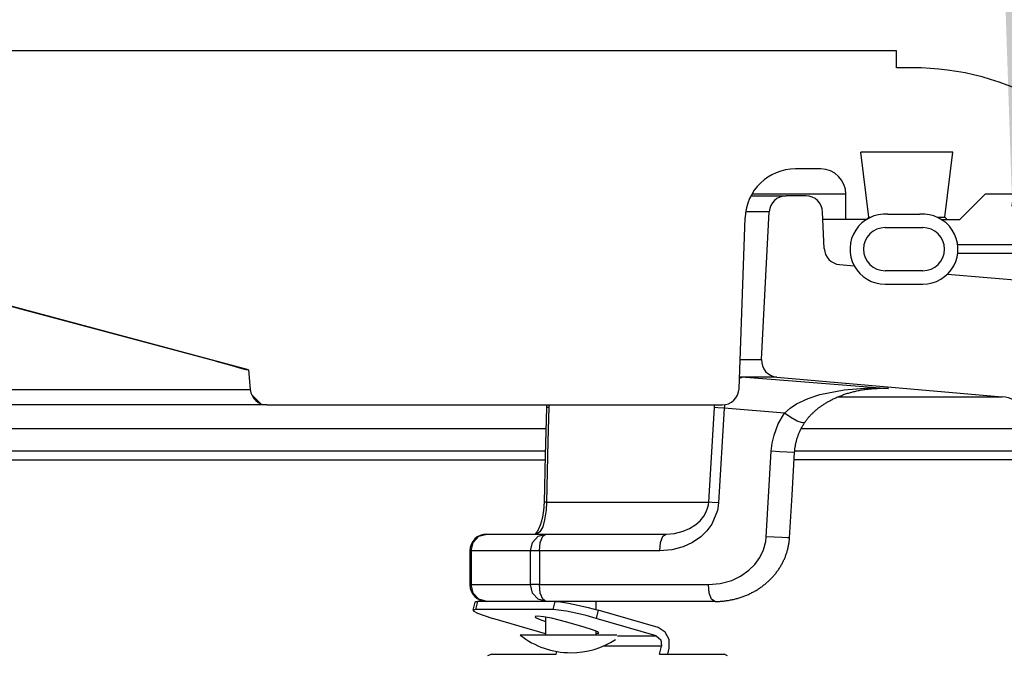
# Model space of a CAD drawing. Extents: x 1529 to 4201, y -422 to 622.
# Tile 197 of 256: x 2099 to 2102.65, y 126.7 to 129.05. Entities that reach past the tile are written whole.
import ezdxf

# ---------------------------------------------------------------- set-up
doc = ezdxf.new("R2010")
doc.units = 0
doc.header["$MEASUREMENT"] = 0
doc.layers.add('SPILL-BUCKET', color=1, linetype='CONTINUOUS')
doc.layers.add('TEXT', color=3, linetype='CONTINUOUS')
doc.styles.add('SIMPLEX', font='simplex')
doc.dimstyles.new('DIM48', dxfattribs={"dimscale": 48, "dimtxt": 0.09375, "dimasz": 0.09375, "dimexe": 0.0625, "dimexo": 0.0625, "dimgap": 0.0625, "dimtad": 1, "dimdec": 4, "dimzin": 3, "dimdsep": 46, "dimlunit": 4, "dimtxsty": 'SIMPLEX', "dimcen": 0, "dimclrd": 3, "dimclre": 3, "dimclrt": 3, "dimadec": 0, "dimazin": 0, "dimtfac": 1, "dimtdec": 4, "dimtofl": 0, "dimtmove": 2, "dimatfit": 3, "dimfxl": 1, "dimfrac": 2, "dimtolj": 1, "dimtzin": 3, "dimarcsym": 0})

msp = doc.modelspace()

# ---------------------------------------------------------------- linework, layer by layer
at = {"layer": 'SPILL-BUCKET', "linetype": 'Continuous'}
for p, q in [((2102.25285, 128.93309), (2098.06821, 128.93309)), ((2102.25285, 128.87064), (2102.25285, 128.93309)), ((2102.31134, 128.87064), (2102.25285, 128.87064)), ((2102.4614, 128.55835), (2102.12024, 128.55835)), ((2102.14982, 128.31742), (2102.12024, 128.55835)), ((2102.43182, 128.31742), (2102.4614, 128.55835)), ((2101.97179, 128.49589), (2101.87879, 128.49589)), ((2102.00084, 128.40221), (2101.71652, 128.40221)), ((2102.03672, 128.40221), (2102.00084, 128.40221)), ((2102.05828, 128.40221), (2102.03672, 128.40221)), ((2102.06548, 128.40221), (2102.05828, 128.40221)), ((2102.06548, 128.30852), (2102.06548, 128.40221)), ((2102.48706, 128.30852), (2102.58075, 128.40221)), ((2102.70566, 128.40221), (2102.58075, 128.40221)), ((2101.66942, 127.68177), (2101.69153, 128.31506)), ((2102.14093, 128.30852), (2102.14982, 128.31742)), ((2102.14982, 128.31742), (2102.15787, 128.31742)), ((2102.22102, 128.32807), (2102.33964, 128.32807)), ((2102.4028, 128.31742), (2102.42456, 128.31742)), ((2102.42456, 128.31742), (2102.43182, 128.31742)), ((2102.43182, 128.31742), (2102.44072, 128.30852)), ((2102.14114, 128.30852), (2101.98025, 128.30852)), ((2102.21038, 128.27854), (2102.35028, 128.27854)), ((2102.41952, 128.30852), (2102.48706, 128.30852)), ((2099.85248, 127.75153), (2098.23997, 128.18361)), ((2099.04098, 127.96796), (2098.35121, 128.15214)), ((2102.35028, 128.11865), (2102.21038, 128.11865)), ((2102.21038, 128.06868), (2102.35028, 128.06868)), ((2099.73068, 127.78353), (2099.04098, 127.96796)), ((2099.73068, 127.78353), (2099.76865, 127.7733)), ((2099.76865, 127.7733), (2099.80258, 127.76402)), ((2099.80258, 127.76402), (2099.82801, 127.75685)), ((2099.82801, 127.75685), (2099.84187, 127.75262)), ((2099.84187, 127.75262), (2099.84395, 127.75153)), ((2099.84393, 127.75183), (2099.84395, 127.75153)), ((2099.85035, 127.75153), (2099.84395, 127.75153)), ((2099.85248, 127.75153), (2099.85035, 127.75153)), ((2099.85248, 127.75153), (2099.85887, 127.6785)), ((2098.91063, 127.6785), (2099.04534, 127.6785)), ((2099.04534, 127.6785), (2099.17096, 127.6785)), ((2099.17096, 127.6785), (2099.28708, 127.6785)), ((2099.28708, 127.6785), (2099.39331, 127.6785)), ((2099.39331, 127.6785), (2099.48931, 127.6785)), ((2099.48931, 127.6785), (2099.57476, 127.6785)), ((2099.57476, 127.6785), (2099.6494, 127.6785)), ((2099.6494, 127.6785), (2099.71297, 127.6785)), ((2099.71297, 127.6785), (2099.76526, 127.6785)), ((2099.76526, 127.6785), (2099.80611, 127.6785)), ((2099.80611, 127.6785), (2099.83539, 127.6785)), ((2099.83539, 127.6785), (2099.85299, 127.6785)), ((2099.85299, 127.6785), (2099.85887, 127.6785)), ((2099.86348, 127.65981), (2099.89695, 127.62635)), ((2099.09351, 127.62149), (2098.95647, 127.62149)), ((2099.2213, 127.62149), (2099.09351, 127.62149)), ((2099.33942, 127.62149), (2099.2213, 127.62149)), ((2099.44748, 127.62149), (2099.33942, 127.62149)), ((2099.54514, 127.62149), (2099.44748, 127.62149)), ((2099.63208, 127.62149), (2099.54514, 127.62149)), ((2099.708, 127.62149), (2099.63208, 127.62149)), ((2099.77267, 127.62149), (2099.708, 127.62149)), ((2099.82587, 127.62149), (2099.77267, 127.62149)), ((2099.86742, 127.62149), (2099.82587, 127.62149)), ((2099.89721, 127.62149), (2099.86742, 127.62149)), ((2099.91511, 127.62149), (2099.89721, 127.62149)), ((2099.92109, 127.62149), (2099.91511, 127.62149)), ((2099.92109, 127.62149), (2101.607, 127.62149))]:
    msp.add_line(p, q, dxfattribs=at)
at = {"layer": 'SPILL-BUCKET', "color": 7}
for p, q in [((2101.71318, 128.39596), (2101.84369, 128.39596)), ((2101.78132, 128.33677), (2101.69356, 128.33677)), ((2101.67322, 127.78998), (2101.75266, 127.78998)), ((2101.80959, 127.72449), (2101.67091, 127.72449)), ((2102.03575, 127.65146), (2102.64435, 127.65146)), ((2102.75819, 127.53356), (2101.89938, 127.53356)), ((2102.76258, 127.44973), (2101.87539, 127.44973)), ((2103.09557, 127.4185), (2101.87355, 127.4185))]:
    msp.add_line(p, q, dxfattribs=at)
at = {"layer": 'SPILL-BUCKET', "color": 1, "linetype": 'Continuous'}
for p, q in [((2101.91671, 128.39596), (2101.84369, 128.39596)), ((2101.75266, 127.78998), (2101.78132, 128.33677)), ((2101.98501, 128.20085), (2101.97911, 128.33623)), ((2102.04197, 128.14136), (2102.09621, 128.13661)), ((2102.44179, 128.10638), (2103.1503, 128.04439)), ((2101.80959, 127.72449), (2102.64433, 127.65146))]:
    msp.add_line(p, q, dxfattribs=at)
at = {"layer": 'SPILL-BUCKET', "color": 7, "linetype": 'Continuous'}
for p, q in [((2102.8865, 128.21483), (2102.47917, 128.21483)), ((2102.47933, 128.18361), (2102.88651, 128.18361)), ((2100.95392, 127.53356), (2089.7557, 127.53356)), ((2100.95182, 127.44973), (2089.75131, 127.44973)), ((2089.59537, 127.4185), (2100.95151, 127.4185))]:
    msp.add_line(p, q, dxfattribs=at)
at = {"layer": 'SPILL-BUCKET', "color": 8, "linetype": 'Continuous'}
for p, q in [((2101.68013, 127.72307), (2101.67073, 127.71907)), ((2101.69269, 127.72449), (2101.68013, 127.72307)), ((2101.69269, 127.72449), (2101.85107, 127.71202)), ((2101.85107, 127.71202), (2102.22245, 127.68228)), ((2101.92514, 127.64511), (2101.96885, 127.65973)), ((2101.96885, 127.65973), (2102.05907, 127.67799)), ((2102.04594, 127.65561), (2102.04967, 127.65704)), ((2102.04967, 127.65704), (2102.05325, 127.65838)), ((2102.05325, 127.65838), (2102.05684, 127.65968)), ((2102.05684, 127.65968), (2102.06048, 127.66096)), ((2102.05907, 127.67799), (2102.14973, 127.68449)), ((2102.06048, 127.66096), (2102.06411, 127.66219)), ((2102.06411, 127.66219), (2102.06781, 127.66341)), ((2102.06781, 127.66341), (2102.07149, 127.66458)), ((2102.07149, 127.66458), (2102.07524, 127.66573)), ((2102.07524, 127.66573), (2102.07899, 127.66685)), ((2102.07899, 127.66685), (2102.0828, 127.66793)), ((2102.0828, 127.66793), (2102.08661, 127.66898)), ((2102.08661, 127.66898), (2102.09048, 127.67)), ((2102.09048, 127.67), (2102.09435, 127.67098)), ((2102.09435, 127.67098), (2102.0983, 127.67194)), ((2102.0983, 127.67194), (2102.10224, 127.67286)), ((2102.10224, 127.67286), (2102.10626, 127.67375)), ((2102.10626, 127.67375), (2102.11028, 127.67459)), ((2102.11028, 127.67459), (2102.11438, 127.67541)), ((2102.11438, 127.67541), (2102.11848, 127.6762)), ((2102.11848, 127.6762), (2102.12266, 127.67695)), ((2102.12266, 127.67695), (2102.12684, 127.67766)), ((2102.12684, 127.67766), (2102.13111, 127.67834)), ((2102.13111, 127.67834), (2102.13536, 127.67897)), ((2102.13536, 127.67897), (2102.13941, 127.67954)), ((2102.13941, 127.67954), (2102.14344, 127.68006)), ((2102.14344, 127.68006), (2102.14763, 127.68056)), ((2102.14763, 127.68056), (2102.15182, 127.68102)), ((2102.14973, 127.68449), (2102.22188, 127.68233)), ((2102.15182, 127.68102), (2102.15604, 127.68143)), ((2102.15604, 127.68143), (2102.16024, 127.68181)), ((2102.16024, 127.68181), (2102.16446, 127.68214)), ((2102.16446, 127.68214), (2102.16868, 127.68242)), ((2102.19667, 127.68228), (2102.16688, 127.68228)), ((2102.16868, 127.68242), (2102.17291, 127.68267)), ((2102.17291, 127.68267), (2102.17714, 127.68287)), ((2102.17714, 127.68287), (2102.18138, 127.68303)), ((2102.18138, 127.68303), (2102.18561, 127.68314)), ((2102.18561, 127.68314), (2102.18781, 127.68317)), ((2102.18781, 127.68317), (2102.19001, 127.68319)), ((2102.22202, 127.68231), (2102.19006, 127.68227)), ((2102.22245, 127.68228), (2102.19667, 127.68228)), ((2102.22188, 127.68233), (2102.22245, 127.68228)), ((2102.22245, 127.68228), (2102.22202, 127.68231)), ((2100.95585, 127.62149), (2100.95589, 127.61918)), ((2100.96484, 127.62147), (2100.96476, 127.61229)), ((2101.578, 127.61229), (2101.57893, 127.62128)), ((2101.61593, 127.62213), (2101.61511, 127.61595)), ((2101.85884, 127.61006), (2101.8825, 127.62513)), ((2101.8825, 127.62513), (2101.92514, 127.64511)), ((2101.97605, 127.619), (2101.97864, 127.62076)), ((2101.97864, 127.62076), (2101.98124, 127.62249)), ((2101.98124, 127.62249), (2101.98398, 127.62427)), ((2101.98398, 127.62427), (2101.98673, 127.62602)), ((2101.98673, 127.62602), (2101.98965, 127.62783)), ((2101.98965, 127.62783), (2101.99257, 127.62959)), ((2101.99257, 127.62959), (2101.9951, 127.6311)), ((2101.9951, 127.6311), (2101.99764, 127.63257)), ((2101.99764, 127.63257), (2102.00027, 127.63407)), ((2102.00027, 127.63407), (2102.00291, 127.63554)), ((2102.00291, 127.63554), (2102.00598, 127.63721)), ((2102.00598, 127.63721), (2102.00904, 127.63884)), ((2102.00904, 127.63884), (2102.01218, 127.64047)), ((2102.01218, 127.64047), (2102.01533, 127.64206)), ((2102.01533, 127.64206), (2102.01856, 127.64365)), ((2102.01856, 127.64365), (2102.02179, 127.6452)), ((2102.02179, 127.6452), (2102.02511, 127.64675)), ((2102.02511, 127.64675), (2102.02843, 127.64826)), ((2102.02843, 127.64826), (2102.03182, 127.64977)), ((2102.03182, 127.64977), (2102.03523, 127.65124)), ((2102.03523, 127.65124), (2102.03872, 127.6527)), ((2102.03872, 127.6527), (2102.04222, 127.65413)), ((2102.04222, 127.65413), (2102.04594, 127.65561)), ((2100.95584, 127.61059), (2100.95146, 127.43524)), ((2100.95813, 127.61153), (2100.95584, 127.61059)), ((2100.95585, 127.61078), (2100.95584, 127.61068)), ((2100.95584, 127.61068), (2100.95584, 127.61059)), ((2100.95589, 127.61289), (2100.95585, 127.61078)), ((2100.95589, 127.61918), (2100.95591, 127.61709)), ((2100.95591, 127.61499), (2100.95589, 127.61289)), ((2100.95591, 127.61709), (2100.95591, 127.61499)), ((2100.96476, 127.61229), (2100.95813, 127.61153)), ((2100.96476, 127.61229), (2100.96162, 127.48764)), ((2101.56438, 127.38626), (2101.578, 127.61229)), ((2101.59124, 127.61086), (2101.578, 127.61229)), ((2101.61459, 127.60903), (2101.59124, 127.61086)), ((2101.61459, 127.60903), (2101.59342, 127.25834)), ((2101.61511, 127.61595), (2101.61459, 127.60903)), ((2101.83719, 127.59161), (2101.61459, 127.60903)), ((2101.81477, 127.55157), (2101.83719, 127.59161)), ((2101.83719, 127.59161), (2101.85884, 127.61006)), ((2101.86121, 127.57498), (2101.83719, 127.59161)), ((2101.933, 127.58221), (2101.9346, 127.58391)), ((2101.9346, 127.58391), (2101.93629, 127.58567)), ((2101.93629, 127.58567), (2101.93798, 127.5874)), ((2101.93798, 127.5874), (2101.9398, 127.5892)), ((2101.9398, 127.5892), (2101.94162, 127.59098)), ((2101.94162, 127.59098), (2101.94357, 127.59284)), ((2101.94357, 127.59284), (2101.94554, 127.59467)), ((2101.94554, 127.59467), (2101.94766, 127.59661)), ((2101.94766, 127.59661), (2101.94979, 127.59851)), ((2101.94979, 127.59851), (2101.95167, 127.60016)), ((2101.95167, 127.60016), (2101.95354, 127.60177)), ((2101.95354, 127.60177), (2101.9555, 127.60343)), ((2101.9555, 127.60343), (2101.95747, 127.60505)), ((2101.95747, 127.60505), (2101.95965, 127.60682)), ((2101.95965, 127.60682), (2101.96184, 127.60856)), ((2101.96184, 127.60856), (2101.96411, 127.61032)), ((2101.96411, 127.61032), (2101.96638, 127.61205)), ((2101.96638, 127.61205), (2101.96874, 127.6138)), ((2101.96874, 127.6138), (2101.9711, 127.61552)), ((2101.9711, 127.61552), (2101.97357, 127.61728)), ((2101.97357, 127.61728), (2101.97605, 127.619)), ((2101.79908, 127.5093), (2101.81477, 127.55157)), ((2101.88519, 127.56201), (2101.86121, 127.57498)), ((2101.90387, 127.55557), (2101.88519, 127.56201)), ((2101.91313, 127.55706), (2101.90387, 127.55557)), ((2101.90603, 127.54571), (2101.90765, 127.54842)), ((2101.90765, 127.54842), (2101.9093, 127.55111)), ((2101.9093, 127.55111), (2101.91097, 127.55377)), ((2101.91097, 127.55377), (2101.91268, 127.55638)), ((2101.91268, 127.55638), (2101.91291, 127.55672)), ((2101.91291, 127.55672), (2101.91313, 127.55705)), ((2101.91313, 127.55706), (2101.91316, 127.5571)), ((2101.91316, 127.5571), (2101.91318, 127.55715)), ((2101.91318, 127.55715), (2101.91432, 127.55884)), ((2101.91432, 127.55884), (2101.91546, 127.5605)), ((2101.91546, 127.5605), (2101.91666, 127.56219)), ((2101.91666, 127.56219), (2101.91786, 127.56386)), ((2101.91786, 127.56386), (2101.91908, 127.56553)), ((2101.91908, 127.56553), (2101.92032, 127.56717)), ((2101.92032, 127.56717), (2101.9216, 127.56883)), ((2101.9216, 127.56883), (2101.92289, 127.57048)), ((2101.92289, 127.57048), (2101.92424, 127.57214)), ((2101.92424, 127.57214), (2101.92559, 127.57379)), ((2101.92559, 127.57379), (2101.927, 127.57547)), ((2101.927, 127.57547), (2101.92842, 127.57712)), ((2101.92842, 127.57712), (2101.92992, 127.57882)), ((2101.92992, 127.57882), (2101.93142, 127.58049)), ((2101.93142, 127.58049), (2101.933, 127.58221)), ((2101.88884, 127.50979), (2101.88992, 127.51259)), ((2101.88992, 127.51259), (2101.89103, 127.51538)), ((2101.89103, 127.51538), (2101.89218, 127.51816)), ((2101.89218, 127.51816), (2101.89339, 127.52096)), ((2101.89339, 127.52096), (2101.89463, 127.52375)), ((2101.89463, 127.52375), (2101.89591, 127.52652)), ((2101.89591, 127.52652), (2101.89723, 127.52929)), ((2101.89723, 127.52929), (2101.89859, 127.53205)), ((2101.89859, 127.53205), (2101.89999, 127.53479)), ((2101.89999, 127.53479), (2101.90144, 127.53754)), ((2101.90144, 127.53754), (2101.90293, 127.54026)), ((2101.90293, 127.54026), (2101.90446, 127.543)), ((2101.90446, 127.543), (2101.90603, 127.54571)), ((2100.96162, 127.48764), (2100.95591, 127.26161)), ((2101.78895, 127.44975), (2101.79236, 127.47964)), ((2101.79236, 127.47964), (2101.79908, 127.5093)), ((2101.87846, 127.47264), (2101.87902, 127.47553)), ((2101.87902, 127.47553), (2101.87961, 127.4784)), ((2101.87961, 127.4784), (2101.88025, 127.48128)), ((2101.88025, 127.48128), (2101.88093, 127.48415)), ((2101.88093, 127.48415), (2101.88164, 127.48701)), ((2101.88164, 127.48701), (2101.8824, 127.48986)), ((2101.8824, 127.48986), (2101.8832, 127.49273)), ((2101.8832, 127.49273), (2101.88404, 127.49558)), ((2101.88404, 127.49558), (2101.88492, 127.49844)), ((2101.88492, 127.49844), (2101.88585, 127.50129)), ((2101.88585, 127.50129), (2101.88681, 127.50414)), ((2101.88681, 127.50414), (2101.88781, 127.50697)), ((2101.88781, 127.50697), (2101.88884, 127.50979)), ((2101.77012, 127.13343), (2101.78895, 127.44975)), ((2101.8189, 127.44786), (2101.78895, 127.44975)), ((2101.84742, 127.44641), (2101.8189, 127.44786)), ((2101.86779, 127.44576), (2101.84742, 127.44641)), ((2101.86579, 127.28788), (2101.87519, 127.44604)), ((2101.87519, 127.44604), (2101.86779, 127.44576)), ((2101.87521, 127.44604), (2101.87531, 127.44779)), ((2101.87531, 127.44779), (2101.87543, 127.44954)), ((2101.87543, 127.44954), (2101.87567, 127.45244)), ((2101.87567, 127.45244), (2101.87595, 127.45534)), ((2101.87595, 127.45534), (2101.87627, 127.45823)), ((2101.87627, 127.45823), (2101.87663, 127.46112)), ((2101.87663, 127.46112), (2101.87703, 127.46401)), ((2101.87703, 127.46401), (2101.87746, 127.46689)), ((2101.87746, 127.46689), (2101.87794, 127.46977)), ((2101.87794, 127.46977), (2101.87846, 127.47264)), ((2100.95146, 127.43524), (2100.94707, 127.2599)), ((2101.55686, 127.26161), (2101.56438, 127.38626)), ((2100.94692, 127.25514), (2100.94682, 127.25294)), ((2100.947, 127.25735), (2100.94692, 127.25514)), ((2100.94703, 127.25863), (2100.947, 127.25735)), ((2100.94706, 127.25991), (2100.94703, 127.25863)), ((2100.94934, 127.26085), (2100.94707, 127.25991)), ((2100.95591, 127.26161), (2100.94934, 127.26085)), ((2100.95591, 127.26161), (2100.9543, 127.23093)), ((2100.95591, 127.26161), (2101.08475, 127.26161)), ((2101.08475, 127.26161), (2101.20245, 127.26161)), ((2101.20245, 127.26161), (2101.30874, 127.26161)), ((2101.30874, 127.26161), (2101.40338, 127.26161)), ((2101.40338, 127.26161), (2101.48615, 127.26161)), ((2101.48615, 127.26161), (2101.55686, 127.26161)), ((2101.55578, 127.25203), (2101.55686, 127.26161)), ((2101.57012, 127.26017), (2101.55686, 127.26161)), ((2101.59342, 127.25834), (2101.57012, 127.26017)), ((2101.59342, 127.25834), (2101.58921, 127.23008)), ((2101.85637, 127.12971), (2101.86579, 127.28788)), ((2100.94338, 127.21886), (2100.94304, 127.21679)), ((2100.9437, 127.22094), (2100.94338, 127.21886)), ((2100.94401, 127.22305), (2100.9437, 127.22094)), ((2100.9443, 127.22508), (2100.94401, 127.22305)), ((2100.94457, 127.22713), (2100.9443, 127.22508)), ((2100.94484, 127.22924), (2100.94457, 127.22713)), ((2100.94509, 127.23137), (2100.94484, 127.22924)), ((2100.94533, 127.2335), (2100.94509, 127.23137)), ((2100.94555, 127.23564), (2100.94533, 127.2335)), ((2100.94576, 127.23777), (2100.94555, 127.23564)), ((2100.94596, 127.23992), (2100.94576, 127.23777)), ((2100.94614, 127.24207), (2100.94596, 127.23992)), ((2100.9463, 127.24423), (2100.94614, 127.24207)), ((2100.94645, 127.2464), (2100.9463, 127.24423)), ((2100.94659, 127.24857), (2100.94645, 127.2464)), ((2100.94671, 127.25075), (2100.94659, 127.24857)), ((2100.94682, 127.25294), (2100.94671, 127.25075)), ((2100.95383, 127.22613), (2100.94915, 127.19562)), ((2100.9543, 127.23093), (2100.95383, 127.22613)), ((2101.53888, 127.20948), (2101.54753, 127.22501)), ((2101.54753, 127.22501), (2101.55384, 127.24277)), ((2101.55384, 127.24277), (2101.55578, 127.25203)), ((2101.58921, 127.23008), (2101.56838, 127.18015)), ((2100.93511, 127.18334), (2100.93457, 127.18168)), ((2100.93564, 127.18503), (2100.93511, 127.18334)), ((2100.93616, 127.18674), (2100.93564, 127.18503)), ((2100.93668, 127.18847), (2100.93616, 127.18674)), ((2100.93718, 127.19022), (2100.93668, 127.18847)), ((2100.93767, 127.19201), (2100.93718, 127.19022)), ((2100.93815, 127.1938), (2100.93767, 127.19201)), ((2100.93862, 127.19562), (2100.93815, 127.1938)), ((2100.93909, 127.19746), (2100.93862, 127.19562)), ((2100.93953, 127.19932), (2100.93909, 127.19746)), ((2100.93997, 127.20119), (2100.93953, 127.19932)), ((2100.9404, 127.20309), (2100.93997, 127.20119)), ((2100.94081, 127.20498), (2100.9404, 127.20309)), ((2100.94121, 127.2069), (2100.94081, 127.20498)), ((2100.94159, 127.20881), (2100.94121, 127.2069)), ((2100.94197, 127.21075), (2100.94159, 127.20881)), ((2100.94234, 127.21274), (2100.94197, 127.21075)), ((2100.94915, 127.19562), (2100.94207, 127.17022)), ((2100.94269, 127.21475), (2100.94234, 127.21274)), ((2100.94304, 127.21679), (2100.94269, 127.21475)), ((2101.50946, 127.17827), (2101.52504, 127.19222)), ((2101.52504, 127.19222), (2101.53888, 127.20948)), ((2100.91678, 127.14596), (2100.91635, 127.14545)), ((2100.91724, 127.14652), (2100.91678, 127.14596)), ((2100.9177, 127.14711), (2100.91724, 127.14652)), ((2100.91819, 127.14774), (2100.9177, 127.14711)), ((2100.91869, 127.1484), (2100.91819, 127.14774)), ((2100.91918, 127.14909), (2100.91869, 127.1484)), ((2100.91969, 127.14981), (2100.91918, 127.14909)), ((2100.93197, 127.15093), (2100.91926, 127.14323)), ((2100.92019, 127.15055), (2100.91969, 127.14981)), ((2100.92071, 127.15132), (2100.92019, 127.15055)), ((2100.92124, 127.15214), (2100.92071, 127.15132)), ((2100.92178, 127.15301), (2100.92124, 127.15214)), ((2100.92234, 127.15392), (2100.92178, 127.15301)), ((2100.9229, 127.15487), (2100.92234, 127.15392)), ((2100.92347, 127.15586), (2100.9229, 127.15487)), ((2100.92405, 127.1569), (2100.92347, 127.15586)), ((2100.92464, 127.15797), (2100.92405, 127.1569)), ((2100.92523, 127.15909), (2100.92464, 127.15797)), ((2100.92582, 127.16024), (2100.92523, 127.15909)), ((2100.92642, 127.16144), (2100.92582, 127.16024)), ((2100.92702, 127.16267), (2100.92642, 127.16144)), ((2100.92762, 127.16394), (2100.92702, 127.16267)), ((2100.92822, 127.16524), (2100.92762, 127.16394)), ((2100.92882, 127.16658), (2100.92822, 127.16524)), ((2100.92941, 127.16795), (2100.92882, 127.16658)), ((2100.93001, 127.16935), (2100.92941, 127.16795)), ((2100.9306, 127.17079), (2100.93001, 127.16935)), ((2100.93118, 127.17226), (2100.9306, 127.17079)), ((2100.93176, 127.17376), (2100.93118, 127.17226)), ((2100.93234, 127.17529), (2100.93176, 127.17376)), ((2100.94207, 127.17022), (2100.93197, 127.15093)), ((2100.93291, 127.17684), (2100.93234, 127.17529)), ((2100.93347, 127.17843), (2100.93291, 127.17684)), ((2100.93403, 127.18004), (2100.93347, 127.17843)), ((2100.93457, 127.18168), (2100.93403, 127.18004)), ((2101.43081, 127.14566), (2101.46222, 127.15335)), ((2101.46222, 127.15335), (2101.48635, 127.1636)), ((2101.48635, 127.1636), (2101.50946, 127.17827)), ((2101.54972, 127.15494), (2101.52751, 127.13332)), ((2101.56838, 127.18015), (2101.54972, 127.15494)), ((2100.67703, 127.08078), (2100.68476, 127.112)), ((2100.68476, 127.112), (2100.70588, 127.13486)), ((2100.70588, 127.13486), (2100.73473, 127.14323)), ((2100.73473, 127.14323), (2100.95395, 127.14323)), ((2100.89624, 127.08078), (2100.90397, 127.112)), ((2100.90397, 127.112), (2100.92509, 127.13486)), ((2100.91447, 127.14341), (2100.91426, 127.14322)), ((2100.9148, 127.14375), (2100.91447, 127.14341)), ((2100.91516, 127.14412), (2100.9148, 127.14375)), ((2100.91553, 127.14452), (2100.91516, 127.14412)), ((2100.91593, 127.14497), (2100.91553, 127.14452)), ((2100.91635, 127.14545), (2100.91593, 127.14497)), ((2100.92509, 127.13486), (2100.95395, 127.14323)), ((2100.93004, 127.08078), (2100.93325, 127.112)), ((2100.93325, 127.112), (2100.94199, 127.13486)), ((2100.94199, 127.13486), (2100.95395, 127.14323)), ((2100.95395, 127.14323), (2101.39944, 127.14323)), ((2101.37553, 127.08078), (2101.37874, 127.112)), ((2101.37874, 127.112), (2101.38748, 127.13486)), ((2101.38748, 127.13486), (2101.39944, 127.14323)), ((2101.39944, 127.14323), (2101.43081, 127.14566)), ((2101.49668, 127.112), (2101.46209, 127.09595)), ((2101.52751, 127.13332), (2101.49668, 127.112)), ((2101.75984, 127.08501), (2101.76817, 127.1161)), ((2101.76817, 127.1161), (2101.77012, 127.13343)), ((2101.80008, 127.13153), (2101.77012, 127.13343)), ((2101.82861, 127.13009), (2101.80008, 127.13153)), ((2101.84897, 127.12943), (2101.82861, 127.13009)), ((2101.85637, 127.12971), (2101.84897, 127.12943)), ((2101.8541, 127.10843), (2101.85456, 127.11156)), ((2101.85456, 127.11156), (2101.85498, 127.11469)), ((2101.85498, 127.11469), (2101.85535, 127.11782)), ((2101.85535, 127.11782), (2101.85568, 127.12095)), ((2101.85568, 127.12095), (2101.85597, 127.12407)), ((2101.85597, 127.12407), (2101.85621, 127.12719)), ((2101.85621, 127.12719), (2101.85629, 127.12845)), ((2101.85629, 127.12845), (2101.85635, 127.12971)), ((2100.67227, 127.08078), (2100.67227, 126.95586)), ((2100.67348, 127.08078), (2100.67227, 127.08078)), ((2100.67703, 127.08078), (2100.67348, 127.08078)), ((2100.67703, 127.08078), (2100.67703, 126.95586)), ((2100.89624, 127.08078), (2100.67703, 127.08078)), ((2100.89624, 126.95586), (2100.89624, 127.08078)), ((2100.90978, 127.08078), (2100.89624, 127.08078)), ((2100.93004, 127.08078), (2100.90978, 127.08078)), ((2100.93004, 127.08078), (2100.93004, 126.95586)), ((2101.37553, 127.08078), (2100.93004, 127.08078)), ((2101.41998, 127.08464), (2101.37553, 127.08078)), ((2101.46209, 127.09595), (2101.41998, 127.08464)), ((2101.74606, 127.05623), (2101.75984, 127.08501)), ((2101.84519, 127.07144), (2101.84617, 127.07447)), ((2101.84617, 127.07447), (2101.8471, 127.07752)), ((2101.8471, 127.07752), (2101.848, 127.08058)), ((2101.848, 127.08058), (2101.84885, 127.08365)), ((2101.84885, 127.08365), (2101.84965, 127.08672)), ((2101.84965, 127.08672), (2101.85042, 127.0898)), ((2101.85042, 127.0898), (2101.85114, 127.09289)), ((2101.85114, 127.09289), (2101.85182, 127.09599)), ((2101.85182, 127.09599), (2101.85245, 127.09909)), ((2101.85245, 127.09909), (2101.85304, 127.1022)), ((2101.85304, 127.1022), (2101.85359, 127.10531)), ((2101.85359, 127.10531), (2101.8541, 127.10843)), ((2101.72781, 127.03088), (2101.74606, 127.05623)), ((2101.83019, 127.03603), (2101.83167, 127.03891)), ((2101.83167, 127.03891), (2101.83312, 127.04181)), ((2101.83312, 127.04181), (2101.83451, 127.04471)), ((2101.83451, 127.04471), (2101.83586, 127.04762)), ((2101.83586, 127.04762), (2101.83717, 127.05053)), ((2101.83717, 127.05053), (2101.83843, 127.05347)), ((2101.83843, 127.05347), (2101.83966, 127.05643)), ((2101.83966, 127.05643), (2101.84085, 127.05941)), ((2101.84085, 127.05941), (2101.842, 127.06239)), ((2101.842, 127.06239), (2101.84311, 127.0654)), ((2101.84311, 127.0654), (2101.84417, 127.06841)), ((2101.84417, 127.06841), (2101.84519, 127.07144)), ((2101.67509, 126.98723), (2101.70597, 127.00906)), ((2101.70597, 127.00906), (2101.72781, 127.03088)), ((2101.8051, 126.99746), (2101.80715, 127.00008)), ((2101.80715, 127.00008), (2101.80916, 127.00272)), ((2101.80916, 127.00272), (2101.81113, 127.00539)), ((2101.81113, 127.00539), (2101.81307, 127.00808)), ((2101.81307, 127.00808), (2101.81497, 127.0108)), ((2101.81497, 127.0108), (2101.81683, 127.01354)), ((2101.81683, 127.01354), (2101.81863, 127.01628)), ((2101.81863, 127.01628), (2101.8204, 127.01903)), ((2101.8204, 127.01903), (2101.82213, 127.02181)), ((2101.82213, 127.02181), (2101.82382, 127.02462)), ((2101.82382, 127.02462), (2101.82547, 127.02744)), ((2101.82547, 127.02744), (2101.82709, 127.03029)), ((2101.82709, 127.03029), (2101.82866, 127.03315)), ((2101.82866, 127.03315), (2101.83019, 127.03603)), ((2101.59893, 126.95965), (2101.64221, 126.97157)), ((2101.64221, 126.97157), (2101.67509, 126.98723)), ((2101.76984, 126.96107), (2101.77246, 126.96333)), ((2101.77246, 126.96333), (2101.77504, 126.9656)), ((2101.77504, 126.9656), (2101.77759, 126.96791)), ((2101.77759, 126.96791), (2101.78009, 126.97024)), ((2101.78009, 126.97024), (2101.78257, 126.9726)), ((2101.78257, 126.9726), (2101.78499, 126.97498)), ((2101.78499, 126.97498), (2101.78738, 126.97739)), ((2101.78738, 126.97739), (2101.78973, 126.97981)), ((2101.78973, 126.97981), (2101.79204, 126.98226)), ((2101.79204, 126.98226), (2101.79429, 126.98471)), ((2101.79429, 126.98471), (2101.79651, 126.98719)), ((2101.79651, 126.98719), (2101.79871, 126.98972)), ((2101.79871, 126.98972), (2101.80088, 126.99228)), ((2101.80088, 126.99228), (2101.80301, 126.99485)), ((2101.80301, 126.99485), (2101.8051, 126.99746)), ((2100.67348, 126.95586), (2100.67227, 126.95586)), ((2100.67703, 126.95586), (2100.67348, 126.95586)), ((2100.67703, 126.95586), (2100.89624, 126.95586)), ((2100.68476, 126.92463), (2100.67703, 126.95586)), ((2100.90978, 126.95586), (2100.89624, 126.95586)), ((2100.90397, 126.92463), (2100.89624, 126.95586)), ((2100.93004, 126.95586), (2100.90978, 126.95586)), ((2100.93004, 126.95586), (2101.55565, 126.95586)), ((2100.93325, 126.92463), (2100.93004, 126.95586)), ((2101.55565, 126.95586), (2101.59893, 126.95965)), ((2101.55886, 126.92463), (2101.55565, 126.95586)), ((2101.71727, 126.92608), (2101.72046, 126.92773)), ((2101.72046, 126.92773), (2101.7236, 126.92942)), ((2101.7236, 126.92942), (2101.72672, 126.93114)), ((2101.72672, 126.93114), (2101.7298, 126.9329)), ((2101.7298, 126.9329), (2101.73287, 126.93469)), ((2101.73287, 126.93469), (2101.73589, 126.93652)), ((2101.73589, 126.93652), (2101.73889, 126.93838)), ((2101.73889, 126.93838), (2101.74184, 126.94027)), ((2101.74184, 126.94027), (2101.74477, 126.9422)), ((2101.74477, 126.9422), (2101.74768, 126.94416)), ((2101.74768, 126.94416), (2101.75056, 126.94616)), ((2101.75056, 126.94616), (2101.75341, 126.94819)), ((2101.75341, 126.94819), (2101.75623, 126.95026)), ((2101.75623, 126.95026), (2101.75901, 126.95236)), ((2101.75901, 126.95236), (2101.76177, 126.95449)), ((2101.76177, 126.95449), (2101.76449, 126.95666)), ((2101.76449, 126.95666), (2101.76719, 126.95885)), ((2101.76719, 126.95885), (2101.76984, 126.96107)), ((2100.69115, 126.89109), (2100.68368, 126.86092)), ((2100.70588, 126.90177), (2100.68476, 126.92463)), ((2100.69115, 126.89109), (2100.6939, 126.89282)), ((2100.70093, 126.8934), (2100.69346, 126.86324)), ((2100.6939, 126.89282), (2100.70093, 126.8934)), ((2100.98775, 126.8934), (2100.70093, 126.8934)), ((2100.73473, 126.8934), (2100.70588, 126.90177)), ((2100.95395, 126.8934), (2100.73473, 126.8934)), ((2100.92509, 126.90177), (2100.90397, 126.92463)), ((2100.95395, 126.8934), (2100.92509, 126.90177)), ((2100.94199, 126.90177), (2100.93325, 126.92463)), ((2100.95395, 126.8934), (2100.94199, 126.90177)), ((2100.98028, 126.86324), (2100.98775, 126.8934)), ((2100.98775, 126.8934), (2101.00797, 126.89182)), ((2101.57956, 126.8934), (2100.98775, 126.8934)), ((2101.00797, 126.89182), (2101.03713, 126.88723)), ((2101.13973, 126.86316), (2101.13973, 126.8934)), ((2101.56761, 126.90177), (2101.55886, 126.92463)), ((2101.57956, 126.8934), (2101.56761, 126.90177)), ((2101.58104, 126.89343), (2101.58346, 126.89344)), ((2101.58346, 126.89344), (2101.58588, 126.89347)), ((2101.58588, 126.89347), (2101.58965, 126.89356)), ((2101.58965, 126.89356), (2101.59341, 126.89371)), ((2101.59341, 126.89371), (2101.59716, 126.8939)), ((2101.59716, 126.8939), (2101.6009, 126.89413)), ((2101.6009, 126.89413), (2101.60462, 126.89441)), ((2101.60462, 126.89441), (2101.60833, 126.89473)), ((2101.60833, 126.89473), (2101.61204, 126.89509)), ((2101.61204, 126.89509), (2101.61575, 126.89551)), ((2101.61575, 126.89551), (2101.61947, 126.89596)), ((2101.61947, 126.89596), (2101.62319, 126.89646)), ((2101.62319, 126.89646), (2101.62688, 126.89701)), ((2101.62688, 126.89701), (2101.63056, 126.8976)), ((2101.63056, 126.8976), (2101.63423, 126.89823)), ((2101.63423, 126.89823), (2101.63788, 126.89891)), ((2101.63788, 126.89891), (2101.64152, 126.89963)), ((2101.64152, 126.89963), (2101.64515, 126.90039)), ((2101.64515, 126.90039), (2101.64876, 126.9012)), ((2101.64876, 126.9012), (2101.65236, 126.90205)), ((2101.65236, 126.90205), (2101.65595, 126.90294)), ((2101.65595, 126.90294), (2101.65952, 126.90388)), ((2101.65952, 126.90388), (2101.66308, 126.90486)), ((2101.66308, 126.90486), (2101.66663, 126.90588)), ((2101.66663, 126.90588), (2101.67017, 126.90695)), ((2101.67017, 126.90695), (2101.6737, 126.90806)), ((2101.6737, 126.90806), (2101.67718, 126.90921)), ((2101.67718, 126.90921), (2101.68064, 126.9104)), ((2101.68064, 126.9104), (2101.68408, 126.91162)), ((2101.68408, 126.91162), (2101.6875, 126.91289)), ((2101.6875, 126.91289), (2101.6909, 126.9142)), ((2101.6909, 126.9142), (2101.69428, 126.91555)), ((2101.69428, 126.91555), (2101.69764, 126.91694)), ((2101.69764, 126.91694), (2101.70098, 126.91836)), ((2101.70098, 126.91836), (2101.70428, 126.91983)), ((2101.70428, 126.91983), (2101.70758, 126.92134)), ((2101.70758, 126.92134), (2101.71083, 126.92288)), ((2101.71083, 126.92288), (2101.71407, 126.92446)), ((2101.71407, 126.92446), (2101.71727, 126.92608)), ((2100.69346, 126.86324), (2100.68415, 126.86166)), ((2100.68415, 126.86166), (2100.68666, 126.85706)), ((2100.68666, 126.85706), (2100.70074, 126.84991)), ((2100.98028, 126.86324), (2100.69346, 126.86324)), ((2101.00051, 126.86166), (2100.98028, 126.86324)), ((2101.02967, 126.85706), (2101.00051, 126.86166)), ((2101.0649, 126.84991), (2101.02967, 126.85706)), ((2101.03713, 126.88723), (2101.07237, 126.88008)), ((2101.07237, 126.88008), (2101.11024, 126.87106)), ((2101.11024, 126.87106), (2101.14702, 126.86107)), ((2101.14702, 126.86107), (2101.13956, 126.83091)), ((2101.36997, 126.79641), (2101.14702, 126.86107)), ((2100.70074, 126.84991), (2100.72503, 126.8409)), ((2100.72503, 126.8409), (2100.75713, 126.83091)), ((2100.95286, 126.77414), (2100.75713, 126.83091)), ((2100.92432, 126.83888), (2100.91392, 126.8381)), ((2100.91392, 126.8381), (2100.91562, 126.83418)), ((2100.91562, 126.83418), (2100.92922, 126.82766)), ((2100.94543, 126.83642), (2100.92432, 126.83888)), ((2100.92922, 126.82766), (2100.95286, 126.81939)), ((2100.97443, 126.83104), (2100.94543, 126.83642)), ((2100.95286, 126.83519), (2100.95286, 126.76849)), ((2101.0074, 126.82348), (2100.97443, 126.83104)), ((2101.03993, 126.81474), (2101.0074, 126.82348)), ((2101.10277, 126.8409), (2101.0649, 126.84991)), ((2101.13956, 126.83091), (2101.10277, 126.8409)), ((2101.36183, 126.76644), (2101.13956, 126.83091)), ((2101.09567, 126.79858), (2101.03993, 126.81474)), ((2101.12639, 126.78878), (2101.09567, 126.79858)), ((2101.14576, 126.78065), (2101.12639, 126.78878)), ((2101.13973, 126.76849), (2101.13973, 126.78357)), ((2101.39584, 126.78025), (2101.36997, 126.79641)), ((2100.86575, 126.76849), (2100.85893, 126.76849)), ((2100.88574, 126.76849), (2100.86575, 126.76849)), ((2100.91742, 126.76849), (2100.88574, 126.76849)), ((2100.9585, 126.76849), (2100.91742, 126.76849)), ((2101.00597, 126.76849), (2100.9585, 126.76849)), ((2101.05639, 126.76849), (2101.00597, 126.76849)), ((2101.10606, 126.76849), (2101.05639, 126.76849)), ((2101.15139, 126.76849), (2101.10606, 126.76849)), ((2101.13974, 126.77443), (2101.15048, 126.77558)), ((2101.15048, 126.77558), (2101.14576, 126.78065)), ((2101.18905, 126.76849), (2101.15139, 126.76849)), ((2101.21631, 126.76849), (2101.18905, 126.76849)), ((2101.21906, 126.76644), (2101.36183, 126.76644)), ((2101.36183, 126.76644), (2101.37935, 126.75189)), ((2101.37935, 126.75189), (2101.38224, 126.72819)), ((2101.41077, 126.75225), (2101.39584, 126.78025)), ((2101.41077, 126.71992), (2101.41077, 126.75225)), ((2101.38224, 126.72819), (2101.16598, 126.72819)), ((2101.37477, 126.69803), (2101.38224, 126.72819)), ((2101.40536, 126.69803), (2101.41077, 126.71992)), ((2100.75333, 126.69803), (2100.7371, 126.69213)), ((2100.75333, 126.69803), (2100.99235, 126.69803)), ((2100.99235, 126.69803), (2100.9948, 126.70794)), ((2101.37477, 126.69803), (2101.61378, 126.69803)), ((2101.62709, 126.69213), (2101.61378, 126.69803))]:
    msp.add_line(p, q, dxfattribs=at)
at = {"layer": 'SPILL-BUCKET', "linetype": 'Continuous'}
for centre, radius, start, end in [((2102.31134, 127.87132), 0.99932, 60, 90), ((2101.87879, 128.30852), 0.18737, 90, 178), ((2101.97179, 128.40221), 0.09369, 0, 90), ((2102.21038, 128.1986), 0.12991, 85.29948, 270), ((2102.35028, 128.1986), 0.12991, 270, 94.70052), ((2102.21038, 128.1986), 0.07995, 90, 270), ((2102.35028, 128.1986), 0.07995, 270, 90), ((2099.92109, 127.68395), 0.06246, 185, 270), ((2101.607, 127.68395), 0.06246, 270, 358)]:
    msp.add_arc(centre, radius, start, end, dxfattribs=at)
at = {"layer": 'SPILL-BUCKET', "color": 1, "linetype": 'Continuous'}
for centre, radius, start, end in [((2101.84369, 128.3335), 0.06246, 90, 177), ((2101.91671, 128.3335), 0.06246, 2.5, 90), ((2102.04741, 128.20358), 0.06246, 182.5, 265), ((2101.81503, 127.78671), 0.06246, 177, 265), ((2102.63345, 127.52702), 0.12491, 3, 85)]:
    msp.add_arc(centre, radius, start, end, dxfattribs=at)
at = {"layer": 'SPILL-BUCKET', "color": 8, "linetype": 'Continuous'}
for centre, radius, start, end in [((2100.73473, 127.08078), 0.06246, 90, 180), ((2100.73473, 126.95586), 0.06246, 180, 270), ((2101.0463, 127.00626), 0.30273, 231.76055, 270.00016), ((2101.0463, 127.00626), 0.30273, 270.00016, 303.15721)]:
    msp.add_arc(centre, radius, start, end, dxfattribs=at)

# ---------------------------------------------------------------- leaders
at = {"layer": 'TEXT'}
msp.add_leader([(2102.68115, 128.35843), (2114.72907, 220.91714), (2127.67044, 220.91714)], dimstyle='DIM48', override={"dimgap": 0.0625, "dimtad": 0}, dxfattribs=at)

doc.saveas('drawing.dxf')
